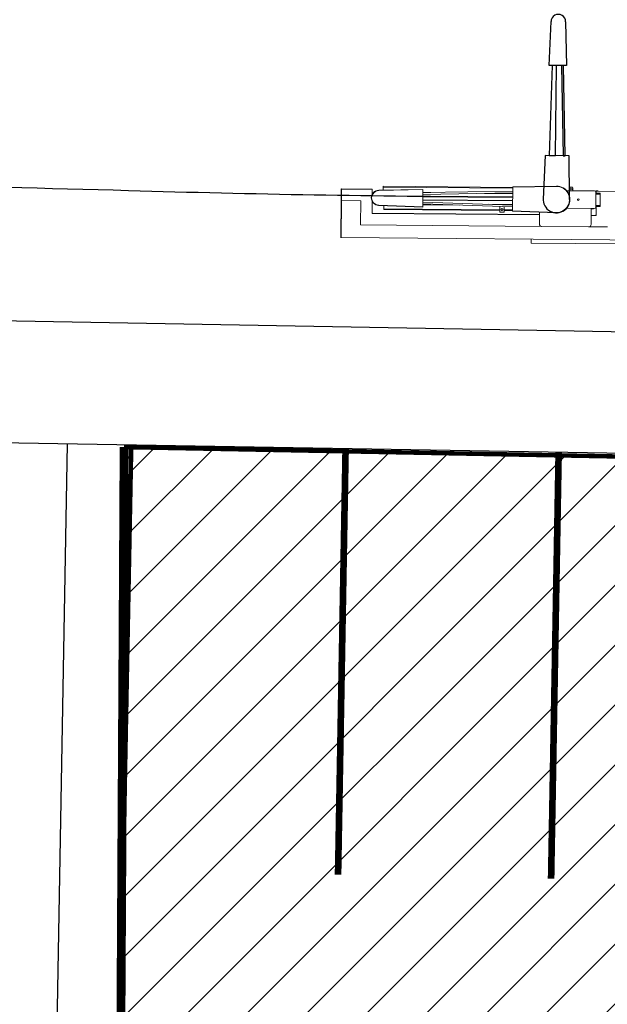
# Model space of a CAD drawing. Header units: millimetres. Extents: x 573132 to 957048, y 21042 to 318066.
# Tile 17 of 256: x 853862 to 860482, y 126597 to 137685. Entities that reach past the tile are written whole.
import ezdxf

# ---------------------------------------------------------------- set-up
doc = ezdxf.new("R2010")
doc.units = ezdxf.units.MM
doc.header["$LTSCALE"] = 2000
for name, color, linetype in [('_NIBSC_A-kerb', 7, 'Continuous'), ('_NIBSC_A_Fence-internal', 7, 'Continuous'), ('_NIBSC_A_parking-bays', 7, 'Continuous'), ('_NIBSC_FM trees 3metre zone', 210, 'Continuous'), ('_NIBSC_Security_Main-Gate', 7, 'Continuous')]:
    doc.layers.add(name, color=color, linetype=linetype)
doc.linetypes.add('FENCELINE2', pattern='A,6.35,-2.54,[132,ltypeshp.shx,S=2.54,R=0,X=-2.54,Y=0],-2.54,25.4', length=36.83)

# ---------------------------------------------------------------- blocks, each defined once
blk = doc.blocks.new('A$Cf9287a8b')
at = {"layer": '_NIBSC_Security_Main-Gate'}
for p, q in [((-3300, 3886), (-3798, 3904)), ((-3300, 3612), (-3300, 3886)), ((-3798, 3605), (-3300, 3612))]:
    blk.add_line(p, q, dxfattribs=at)
at = {"layer": '_NIBSC_Security_Main-Gate', "lineweight": 18}
for points in [[(-3828, 6205), (-3832, 6201), (-3832, 5981), (-3832, 6201), (-3828, 6205), (-3832, 6201), (-4251, 6201), (-3832, 6201)], [(-4251, 2707), (-4251, 6201), (-4248, 6205), (-4251, 6201)], [(-4248, 6205), (-4246, 6206)], [(-4248, 6205), (-3828, 6205)], [(-3832, 6201), (-3832, 5981), (-4106, 5981), (-3832, 5981)], [(-3832, 6201), (-3702, 6201), (-3698, 6205), (-3702, 6201)], [(-3828, 6205), (-3698, 6205)], [(-3702, 6201), (-3702, 5851), (-3698, 5855), (-3702, 5851)], [(-3698, 6205), (-3698, 5855)], [(-4106, 5981), (-4106, 3925), (-4106, 5981), (-4106, 3925), (-4106, 5981), (-3832, 5981)], [(-3837, 5851), (-3977, 5851)], [(-3977, 5851), (-3977, 3946)], [(-3973, 5851), (-3973, 3946)], [(-3702, 5851), (-3759, 5851)], [(-3921, 5718), (-3923, 5718), (-3924, 5718), (-3926, 5718), (-3927, 5718), (-3929, 5718), (-3929, 5718), (-3930, 5718), (-3930, 5718), (-3930, 4398), (-3930, 5718), (-3930, 5718), (-3929, 5718), (-3929, 5718), (-3927, 5718), (-3926, 5718), (-3924, 5718), (-3923, 5718)], [(-3886, 5718), (-3921, 5718)], [(-3921, 5718), (-3921, 4398)], [(-3881, 5776), (-3881, 5776), (-3882, 5776), (-3883, 5776), (-3883, 5776), (-3884, 5776), (-3884, 5776), (-3884, 5776), (-3884, 5776), (-3899, 5274), (-3884, 5776), (-3884, 5776), (-3884, 5776), (-3884, 5776), (-3883, 5776), (-3883, 5776), (-3882, 5776), (-3881, 5776)], [(-3895, 5274), (-3700, 5274), (-3715, 5776), (-3714, 5776), (-3713, 5776), (-3713, 5776), (-3712, 5776), (-3712, 5776), (-3712, 5776), (-3711, 5776), (-3711, 5776), (-3711, 5776), (-3712, 5776), (-3712, 5776), (-3712, 5776), (-3713, 5776), (-3713, 5776), (-3714, 5776), (-3715, 5776), (-3700, 5274)], [(-3880, 5776), (-3881, 5776), (-3895, 5274), (-3881, 5776)], [(-3884, 5777), (-3884, 5777), (-3883, 5777), (-3882, 5777), (-3881, 5777), (-3882, 5777), (-3883, 5777), (-3884, 5777)], [(-3883, 5777), (-3884, 5777)], [(-3881, 5777), (-3880, 5777)], [(-3880, 5777), (-3880, 5776)], [(-3716, 5776), (-3716, 5777)], [(-3716, 5777), (-3715, 5777)], [(-3715, 5776), (-3716, 5776)], [(-3713, 5777), (-3711, 5777), (-3712, 5777), (-3712, 5777), (-3713, 5777), (-3715, 5777), (-3713, 5777), (-3712, 5777), (-3712, 5777), (-3711, 5777)], [(-3713, 5777), (-3713, 5776)], [(-3700, 5274), (-3699, 5274), (-3698, 5274), (-3697, 5274), (-3697, 5274), (-3711, 5776), (-3697, 5274), (-3697, 5274), (-3698, 5274), (-3699, 5274)], [(-3675, 4252), (-3675, 5728), (-3710, 5728), (-3675, 5728)], [(-3675, 5728), (-3673, 5728), (-3671, 5728), (-3669, 5728), (-3668, 5728), (-3667, 5728), (-3666, 5728), (-3666, 5728), (-3666, 5728), (-3666, 5728), (-3666, 5728), (-3667, 5728), (-3668, 5728), (-3669, 5728), (-3671, 5728), (-3673, 5728)], [(-3666, 5728), (-3666, 4252)], [(-3899, 5274), (-3898, 5274), (-3898, 5274), (-3897, 5274), (-3895, 5274), (-3897, 5274), (-3898, 5274), (-3898, 5274), (-3899, 5274), (-3897, 5274)], [(-3887, 4252), (-3863, 5274)], [(-3873, 4856), (-3873, 5274)], [(-3841, 5274), (-3866, 4252)], [(-3865, 5274), (-3865, 5184)], [(-3820, 5274), (-3820, 4252)], [(-3815, 5274), (-3815, 4252)], [(-3781, 5274), (-3781, 4252)], [(-3774, 5274), (-3774, 4252)], [(-3729, 4252), (-3754, 5274)], [(-3733, 5274), (-3708, 4252)], [(-3731, 5274), (-3731, 5184)], [(-3700, 5274), (-3700, 5274), (-3700, 5274), (-3701, 5274), (-3702, 5274), (-3701, 5274), (-3700, 5274), (-3700, 5274)], [(-3697, 5274), (-3698, 5274)], [(-3860, 4522), (-3860, 4252)], [(-3737, 4572), (-3737, 4252)], [(-3948, 4348), (-3948, 4398)], [(-3948, 4398), (-3884, 4398)], [(-3930, 4369), (-3930, 4376)], [(-3921, 4385), (-3921, 4361)], [(-3885, 4348), (-3948, 4348)], [(-3930, 4252), (-3930, 4348)], [(-3921, 4348), (-3921, 4252)], [(-3865, 4309), (-3865, 4252)], [(-3731, 4309), (-3731, 4252)], [(-3933, 4252), (-3934, 4252), (-3934, 4252), (-3935, 4252), (-3935, 4252), (-3936, 4252), (-3936, 4252), (-3936, 4252), (-3936, 4252), (-3949, 3756), (-3936, 4252), (-3936, 4252), (-3936, 4252), (-3936, 4252), (-3935, 4252), (-3935, 4252), (-3934, 4252), (-3934, 4252)], [(-3932, 4252), (-3933, 4252), (-3946, 3756), (-3933, 4252)], [(-3932, 4252), (-3932, 4252)], [(-3663, 4252), (-3932, 4252)], [(-3663, 4252), (-3663, 4252)], [(-3663, 4252), (-3663, 4252)], [(-3651, 3756), (-3650, 3756), (-3663, 4252), (-3650, 3756)], [(-3659, 4252), (-3659, 4252), (-3659, 4252), (-3660, 4252), (-3660, 4252), (-3661, 4252), (-3661, 4252), (-3662, 4252), (-3663, 4252), (-3662, 4252), (-3661, 4252), (-3661, 4252), (-3660, 4252), (-3660, 4252), (-3659, 4252), (-3659, 4252)], [(-3663, 4252), (-3663, 4252)], [(-3663, 4252), (-3662, 4252), (-3662, 4252), (-3662, 4252)], [(-3650, 3756), (-3649, 3756), (-3648, 3756), (-3648, 3756), (-3647, 3756), (-3647, 3756), (-3647, 3756), (-3646, 3756), (-3646, 3756), (-3659, 4252), (-3646, 3756), (-3646, 3756), (-3647, 3756), (-3647, 3756), (-3647, 3756), (-3648, 3756), (-3648, 3756), (-3649, 3756)], [(-4251, 4036), (-4298, 4036), (-4298, 3036), (-4298, 4036)], [(-3944, 3946), (-4078, 3946)], [(-4108, 3916), (-4108, 3386)], [(-3949, 3756), (-3949, 3756), (-3949, 3756), (-3949, 3756), (-3948, 3756), (-3948, 3756), (-3947, 3756), (-3946, 3756), (-3946, 3756), (-3946, 3756), (-3947, 3756), (-3948, 3756), (-3948, 3756), (-3949, 3756), (-3949, 3756), (-3949, 3756)], [(-3948, 3755), (-3949, 3755), (-3949, 3755), (-3948, 3755), (-3947, 3755), (-3946, 3755), (-3947, 3755), (-3948, 3755), (-3949, 3755), (-3949, 3755)], [(-3948, 3755), (-3948, 3756)], [(-3946, 3756), (-3945, 3756)], [(-3945, 3755), (-3946, 3755)], [(-3945, 3756), (-3945, 3755)], [(-3651, 3755), (-3651, 3756)], [(-3650, 3755), (-3651, 3755)], [(-3646, 3755), (-3647, 3755), (-3647, 3755), (-3648, 3755), (-3650, 3755), (-3648, 3755), (-3647, 3755), (-3647, 3755)], [(-3648, 3755), (-3646, 3755)], [(-3898, 3320), (-3898, 3638)], [(-3698, 3638), (-3698, 3320)], [(-3682, 3599), (-3682, 3600), (-3682, 3601), (-3682, 3603), (-3682, 3603), (-3682, 3604), (-3690, 3602), (-3698, 3600), (-3690, 3602), (-3682, 3604), (-3682, 3603), (-3682, 3603), (-3682, 3601), (-3682, 3600)], [(-3681, 3600), (-3682, 3600)], [(-3682, 3568), (-3682, 3568), (-3682, 3569), (-3682, 3570), (-3682, 3572), (-3682, 3574), (-3682, 3576), (-3682, 3599), (-3682, 3576), (-3682, 3574), (-3682, 3572), (-3682, 3570), (-3682, 3569), (-3682, 3568)], [(-3681, 3595), (-3682, 3595)], [(-3677, 3600), (-3677, 3601), (-3677, 3602), (-3677, 3604), (-3677, 3605), (-3677, 3605), (-3679, 3604), (-3681, 3604), (-3679, 3604), (-3677, 3605), (-3677, 3605), (-3677, 3604), (-3677, 3602), (-3677, 3601)], [(-3681, 3599), (-3681, 3600), (-3681, 3602), (-3681, 3603), (-3681, 3604), (-3681, 3604), (-3681, 3604), (-3681, 3603), (-3681, 3602), (-3681, 3600), (-3681, 3599), (-3681, 3577), (-3681, 3574), (-3681, 3571), (-3681, 3569), (-3681, 3568), (-3681, 3568), (-3681, 3568), (-3681, 3568), (-3681, 3568), (-3681, 3569), (-3681, 3571), (-3681, 3574), (-3681, 3577)], [(-3656, 3596), (-3656, 3597), (-3656, 3598), (-3656, 3598), (-3656, 3599), (-3656, 3600), (-3656, 3600), (-3656, 3601), (-3656, 3601), (-3666, 3603), (-3677, 3605), (-3666, 3603), (-3656, 3601), (-3656, 3601), (-3656, 3600), (-3656, 3600), (-3656, 3599), (-3656, 3598), (-3656, 3598), (-3656, 3597)], [(-3677, 3567), (-3677, 3567), (-3677, 3567), (-3677, 3568), (-3677, 3570), (-3677, 3572), (-3677, 3600), (-3677, 3572), (-3677, 3570), (-3677, 3568), (-3677, 3567), (-3677, 3567)], [(-3656, 3576), (-3656, 3596)], [(-3682, 3568), (-3690, 3570), (-3698, 3572), (-3690, 3570)], [(-3681, 3577), (-3682, 3577)], [(-3681, 3572), (-3682, 3572)], [(-3677, 3567), (-3679, 3567), (-3681, 3568), (-3679, 3567)], [(-3656, 3571), (-3668, 3568), (-3677, 3567), (-3668, 3568)], [(-3656, 3571), (-3656, 3571), (-3656, 3571), (-3656, 3572), (-3656, 3572), (-3656, 3573), (-3656, 3574), (-3656, 3575), (-3656, 3576), (-3656, 3575), (-3656, 3574), (-3656, 3573), (-3656, 3572), (-3656, 3572), (-3656, 3571), (-3656, 3571)], [(-4106, 3377), (-4106, 3172)], [(-4106, 3377), (-4106, 3172)], [(-4078, 3356), (-3898, 3356)], [(-3973, 3306), (-3977, 3302), (-3977, 3356), (-3977, 3302)], [(-3977, 3302), (-3873, 3302)], [(-3901, 3331), (-3901, 3356)], [(-3901, 3331), (-3900, 3331)], [(-3900, 3331), (-3901, 3331)], [(-3900, 3331), (-3900, 3356)], [(-3712, 3306), (-3884, 3306)], [(-3873, 3306), (-3873, 3256), (-3873, 3256), (-3872, 3256), (-3871, 3256), (-3870, 3256), (-3868, 3256), (-3867, 3256), (-3865, 3256), (-3863, 3256), (-3865, 3256), (-3867, 3256), (-3868, 3256), (-3870, 3256), (-3871, 3256), (-3872, 3256), (-3873, 3256), (-3873, 3256)], [(-3863, 3256), (-3863, 3306)], [(-3733, 3256), (-3731, 3256), (-3729, 3256), (-3727, 3256), (-3726, 3256), (-3724, 3256), (-3724, 3256), (-3723, 3256), (-3723, 3256), (-3723, 3256), (-3724, 3256), (-3724, 3256), (-3726, 3256), (-3727, 3256), (-3729, 3256), (-3731, 3256), (-3733, 3256), (-3733, 3306), (-3733, 3256), (-3863, 3256)], [(-3698, 3306), (-3702, 3302), (-3723, 3302), (-3702, 3302)], [(-3723, 3306), (-3698, 3306)], [(-3723, 3256), (-3723, 3306)], [(-3702, 3302), (-3702, 2707)], [(-3698, 3306), (-3698, 3279)]]:
    blk.add_lwpolyline(points, close=True, dxfattribs=at)
for points in [[(-3711, 5777, 0.963005), (-3884, 5777, -0.963005)], [(-3715, 5777, 0.962866), (-3881, 5777, -0.962866)], [(-4078, 3946, 0.413883), (-4108, 3916, -0.413883)], [(-3949, 3755, 1.021296), (-3646, 3755, -1.021296)], [(-3946, 3755, 1.021162), (-3650, 3755, -1.021162)], [(-4108, 3386, 0.413883), (-4078, 3356, -0.413883)], [(-3900, 3331, 0.40742), (-3898, 3333, -0.40742)], [(-3898, 3320, 0.412793), (-3884, 3306, -0.412793)], [(-3712, 3306, 0.412793), (-3698, 3320, -0.412793)]]:
    blk.add_lwpolyline(points, format="xyb", close=True, dxfattribs=at)
at = {"layer": '_NIBSC_Security_Main-Gate'}
for points in [[(-3300, 3768), (-2275, 3768), (-2275, 3816), (-3300, 3840)], [(-3300, 3659), (-2275, 3686), (-2275, 3711), (-3300, 3683)]]:
    blk.add_lwpolyline(points, close=True, dxfattribs=at)
blk.add_lwpolyline([(-1776, 3667), (-2275, 3653), (-2275, 3849), (-1776, 3833)], dxfattribs=at)
at = {"layer": '_NIBSC_Security_Main-Gate', "lineweight": 18}
for points in [[(-3677, 3605), (-3677, 3605)], [(-3677, 3605), (-3677, 3605)], [(-3677, 3567), (-3677, 3567)], [(-3677, 3567), (-3677, 3567)]]:
    blk.add_lwpolyline(points, dxfattribs=at)
for centre, radius in [((-3918, 4373), 12.5), ((-3918, 4373), 12.5), ((-3798, 3506), 9), ((-3798, 3506), 9)]:
    blk.add_circle(centre, radius, dxfattribs=at)
at = {"layer": '_NIBSC_Security_Main-Gate'}
for centre, radius, start, end in [((-3798, 3753), 152, 85.7143, 283.2346), ((-1776, 3750), 82.9, 270, 90)]:
    blk.add_arc(centre, radius, start, end, dxfattribs=at)
at = {"layer": '_NIBSC_Security_Main-Gate', "lineweight": 18}
blk.add_arc((-3900, 3333), 2.42, 270.6661, 359.3339, dxfattribs=at)
blk.add_arc((-3900, 3333), 2.42, 270.6661, 359.3339, dxfattribs=at)

msp = doc.modelspace()

# ---------------------------------------------------------------- hatches: boundary and pattern name
h = msp.add_hatch()
h.set_pattern_fill('ANSI31', color=3, scale=150)
h.set_pattern_definition([(45, (-85976.2, 46875.54), (-336.7596, 336.7596), [])])
h.paths.add_polyline_path([(906518, 116542), (907349, 132246), (904602, 133668), (867748, 134026), (867721, 132631), (855119, 132871), (854969, 125000), (856440, 124974), (856307, 117427)])
at = {"layer": '_NIBSC_FM trees 3metre zone'}
h = msp.add_hatch(dxfattribs=at)
h.set_pattern_fill('ANSI31', color=256, scale=1500)
h.set_pattern_definition([(45, (0, -300000), (-3367.596, 3367.596), [])])
h.paths.add_polyline_path([(593903, 232618), (679741, 243682), (730246, 249484), (739010, 251813), (755357, 259573), (798190, 265512), (811701, 266996), (863086, 275757), (876855, 143048), (913767, 142394), (912963, 130303), (912377, 121144), (904519, 98598), (903418, 94708), (895370, 63436), (848719, 56730), (841119, 53483), (784097, 45680), (763758, 42854), (670408, 24435), (665578, 34770), (663265, 39853), (610755, 158064), (608829, 162280), (603679, 173549), (597793, 194110)])
h.paths.add_polyline_path([(597181, 230015), (680104, 240704), (730805, 246529), (740047, 248984), (756227, 256664), (798560, 262534), (812117, 264024), (860433, 272261), (874145, 140095), (910565, 139450), (909970, 130498), (909410, 121745), (901656, 99501), (900522, 95491), (892964, 66121), (847903, 59643), (840312, 56401), (783688, 48652), (763260, 45813), (672132, 27832), (668302, 36026), (666001, 41083), (613490, 159296), (611558, 163526), (606501, 174591), (600750, 194678)], flags=16)

# ---------------------------------------------------------------- linework, layer by layer
at = {"color": 7, "const_width": 50}
msp.add_lwpolyline([(855039, 132872), (867721, 132631), (867748, 134026), (904602, 133668), (907349, 132246), (906518, 116542), (856307, 117427), (856440, 124974), (854969, 125000), (855119, 132871)], dxfattribs=at)
at = {"color": 1, "const_width": 100}
msp.add_lwpolyline([(855039, 132872), (854995, 124999), (856523, 124972), (856402, 117425), (906583, 116620), (907349, 132246)], dxfattribs=at)
at = {"layer": '_NIBSC_A-kerb'}
msp.add_line((826122, 134780), (860881, 134168), dxfattribs=at)
msp.add_lwpolyline([(838943, 135958, 0.007955), (849598, 135833, -0.008467), (855088, 135763, 0.006263), (859275, 135691, 0.006263)], format="xyb", dxfattribs=at)
for points in [[(853627, 132924), (860920, 132801)], [(856401, 117400), (856535, 124971), (854995, 124999), (855134, 132884)]]:
    msp.add_lwpolyline(points, dxfattribs=at)
at = {"layer": '_NIBSC_A_Fence-internal', "linetype": 'FENCELINE2', "ltscale": 0.08}
msp.add_line((854398, 132910), (854248, 124425), dxfattribs=at)
at = {"layer": '_NIBSC_A_parking-bays'}
msp.add_line((855050, 128098), (854995, 124999), dxfattribs=at)
at = {"layer": '_NIBSC_A_parking-bays', "const_width": 75}
for points in [[(857534, 132855), (857449, 128056)], [(859934, 132813), (859849, 128013)]]:
    msp.add_lwpolyline(points, dxfattribs=at)

# ---------------------------------------------------------------- block references
at = {"xscale": 0.99, "yscale": 0.99, "zscale": 0.99, "rotation": 89.49999999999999}
msp.add_blockref('A$Cf9287a8b', (863658, 139389), dxfattribs=at)

doc.saveas('drawing.dxf')
